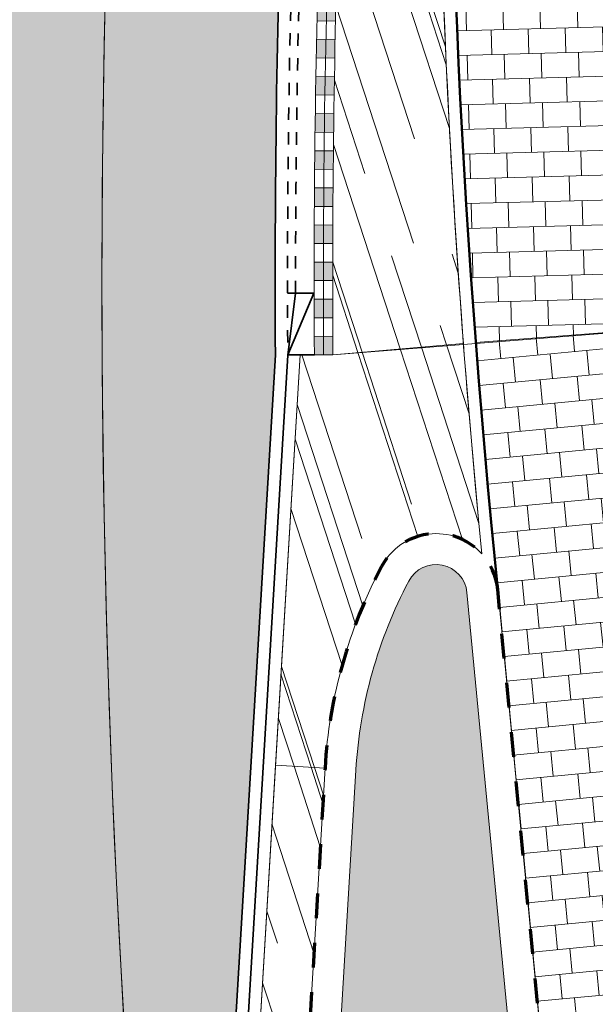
# Model space of a CAD drawing. Header units: metres. Extents: x 196674 to 197628, y 355499 to 356232.
# Tile 58 of 209: x 197054 to 197063, y 355620 to 355636. Entities that reach past the tile are written whole.
import ezdxf

# ---------------------------------------------------------------- set-up
doc = ezdxf.new("R2010")
doc.units = ezdxf.units.M
for name, pattern in [('VH-BUSHALTEBAND-SO', [4, 2, -2]), ('VW-11_STREEP', [2, 1, -1]), ('VW-13_STREEP', [4, 1, -3]), ('ZZ-HIDDEN-SO', [4, 2, -2])]:
    doc.linetypes.add(name, pattern=pattern)
for name, color, linetype, lineweight, true_color in [('N-WE-GR-BEPLANTING_BEPLANTINGSPLAN_DERDEN-V', 7, 'Continuous', 5, 0xd3e799), ('N-WE-VH-GESLOTENVERHARDING_ASFALT_RIJBAAN-V', 7, 'Continuous', 5, 0xd6d6d6), ('N-WE-VH-GOOT-TEGEL_200x200-G', 7, 'Continuous', 35, 0x00a5a5), ('N-WE-VH-KANTOPSLUITING_BUSHALTEBAND-G', 30, 'VH-BUSHALTEBAND-SO', 35, 0xff7f00), ('N-WE-VH-KANTOPSLUITING_OPSLUITBAND_200X250-G', 7, 'Continuous', 50, 0x0029a5), ('N-WE-VH-KANTOPSLUITING_OPSLUITBAND_480_500x160-G', 150, 'ZZ-HIDDEN-SO', 70, 0x007fff), ('N-WE-VH-KANTOPSLUITING_TROTTOIRBAND_180X200-G', 6, 'Continuous', 35, 0xff00ff), ('N-WE-VH-KANTOPSLUITING_VERLOOPBAND_TROTTOIRBAND_RWS_110 220_BUSHALTEBAND-G', 30, 'VH-BUSHALTEBAND-SO', 35, 0xff7f00), ('N-WE-VH-OPENVERHARDING_NATUURSTEEN_ZWARTBROEKPLEIN-A', 7, 'Continuous', 20, 0xd9795e), ('N-WE-VH-OPENVERHARDING_TEGEL_200x300_FIETSPAD_ROOD-A', 7, 'Continuous', 5, 0xe04d68), ('N-WE-VW-MARKERING_LANGS_STREEP_11_010-G', 7, 'VW-11_STREEP', 13, 0xffffff), ('N-WE-VW-MARKERING_LANGS_STREEP_13_010-G', 7, 'VW-13_STREEP', 13, 0xffffff)]:
    doc.layers.add(name, color=color, linetype=linetype, lineweight=lineweight, true_color=true_color)
for name, color, linetype, lineweight in [('N-WE-MARKERING_BUSHALTE_ZWART-WIT-G', 22, 'Continuous', 18), ('N-WE-MARKERING_BUSHALTE_ZWART-WIT-V', 253, 'VW-11_STREEP', 18), ('N-WE-VH-GESLOTENVERHARDING_BETON_BUS-A-200', 255, 'Continuous', 5), ('N-WE-VH-KANTOPSLUITING_ACHTERKANTBAND-G', 50, 'Continuous', 18), ('N-WE-VH-MATERIAALGRENS-G', 7, 'Continuous', 13)]:
    doc.layers.add(name, color=color, linetype=linetype, lineweight=lineweight)
doc.layers.add('N-WE-VH-HULPLIJN-G', color=40, linetype='Continuous', lineweight=5, plot=False)
pattern_1 = [(288.0600000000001, (197056.2115529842, 355734.4411217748), (2.285864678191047, -2.49423789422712), [21, -2.799999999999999, 6.999999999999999, -1.4]), (288.0600000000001, (197138.0089711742, 355715.2408764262), (1.336245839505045, 1.908269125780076), [4.199999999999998, -0.4619999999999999, 8.399999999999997, -1.05]), (288.0600000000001, (197057.2309859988, 355733.5100705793), (3.148679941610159, -6.630539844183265), [11.2, -1.96, 5.599999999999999, -1.4])]

# ---------------------------------------------------------------- blocks, each defined once
blk = doc.blocks.new('*U82')
at = {"layer": 'N-WE-MARKERING_BUSHALTE_ZWART-WIT-V'}
h = blk.add_hatch(color=256, dxfattribs=at)
h.dxf.hatch_style = 1
h.paths.add_polyline_path([(0.2999999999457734, -0.149999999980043), (0.2999999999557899, 0.1497711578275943), (-3.182102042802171e-11, 0.1500000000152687), (-2.621389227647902e-11, -0.1499999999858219)])
at = {"layer": 'N-WE-MARKERING_BUSHALTE_ZWART-WIT-G', "flags": 128}
for points in [[(-3.182102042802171e-11, 0.1500000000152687), (-2.621389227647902e-11, -0.1499999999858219)], [(0.2999999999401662, 0.1500000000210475), (0.2999999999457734, -0.149999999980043)]]:
    blk.add_lwpolyline(points, dxfattribs=at)
blk = doc.blocks.new('*U83')
at = {"layer": 'N-WE-VW-MARKERING_LANGS_STREEP_11_010-G', "color": 0, "linetype": 'ByBlock', "lineweight": -2, "transparency": 16777216}
for p, rotation in [((197059.0501490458, 355646.3750422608), 85.79165713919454), ((197059.007032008, 355645.7765937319), 85.96648797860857), ((197058.9657412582, 355645.1780164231), 86.14131881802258), ((197058.926277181, 355644.5793159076), 86.3161496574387), ((197058.8886401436, 355643.9804977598), 86.49098049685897), ((197058.8528304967, 355643.3815675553), 86.66581133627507), ((197058.8188485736, 355642.7825308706), 86.8406421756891), ((197058.7866946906, 355642.1833932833), 87.01547301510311), ((197058.7563691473, 355641.584160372), 87.19030385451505), ((197058.7278722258, 355640.9848377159), 87.36513469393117), ((197058.7012041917, 355640.3854308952), 87.53996553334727), ((197058.6763652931, 355639.7859454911), 87.71479637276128), ((197058.6533557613, 355639.1863870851), 87.88962721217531), ((197058.6321758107, 355638.5867612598), 88.06445805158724), ((197058.6128256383, 355637.9870735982), 88.23928889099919), ((197058.5953054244, 355637.3873296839), 88.41411973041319), ((197058.579615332, 355636.787535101), 88.58895056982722), ((197058.5657555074, 355636.1876954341), 88.76378140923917), ((197058.5537260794, 355635.5878162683), 88.93861224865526), ((197058.5435271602, 355634.987903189), 89.11344308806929), ((197058.5351588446, 355634.3879617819), 89.28827392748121), ((197058.5286212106, 355633.787997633), 89.46310476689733), ((197058.5239143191, 355633.1880163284), 89.63793560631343), ((197058.5210382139, 355632.5880234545), 89.81276644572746), ((197058.5199929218, 355631.9880245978), 89.98759728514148), ((197058.5207784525, 355631.3880253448), 90.1624281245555), ((197058.5233947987, 355630.788031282), 90.3372589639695)]:
    blk.add_blockref('*U82', p, dxfattribs=dict(at, rotation=rotation))

msp = doc.modelspace()

# ---------------------------------------------------------------- hatches: boundary and pattern name
at = {"layer": 'N-WE-GR-BEPLANTING_BEPLANTINGSPLAN_DERDEN-V'}
h = msp.add_hatch(color=256, dxfattribs=at)
h.dxf.hatch_style = 1
edge = h.paths.add_edge_path()
edge.add_line((197059.0449998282, 355624.0746856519), (197058.5793363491, 355616.2843554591))
edge.add_arc((197088.0267754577, 355614.524148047), 29.50000000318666, 176.5792408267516, 188.7501148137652)
edge.add_arc((197059.8584810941, 355610.1885750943), 0.9999999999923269, 188.7501148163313, 275.6988601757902)
edge.add_line((197059.9577810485, 355609.1935175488), (197061.0327650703, 355609.3007936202))
edge.add_arc((197060.8838151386, 355610.7933799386), 1.500000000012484, 275.6988601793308, 365.4842630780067)
edge.add_line((197062.3769488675, 355610.936738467), (197060.8399859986, 355626.9447927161))
edge.add_arc((197060.3422747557, 355626.89700654), 0.5000000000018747, 5.484263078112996, 152.1525697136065)
edge.add_arc((197066.5316368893, 355623.6271752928), 7.500000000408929, 152.152569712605, 176.5792408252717)
edge = h.paths.add_edge_path()
edge.add_arc((197039.9982190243, 355624.3549443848), 4.500000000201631, 144.5527274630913, 187.314298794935)
edge.add_arc((197230.4358576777, 355648.7988758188), 196.4999999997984, 187.3142987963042, 192.7427262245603)
edge.add_arc((197039.2632729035, 355605.56644782), 0.4999999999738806, 192.74272620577, 369.8340852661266)
edge.add_arc((197238.2951791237, 355640.0671767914), 201.4999999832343, 183.8014470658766, 189.8340852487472, ccw=False)
edge.add_arc((197036.7396207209, 355626.6747584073), 0.5000000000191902, 3.801447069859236, 144.5527274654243)
at = {"layer": 'N-WE-VH-GESLOTENVERHARDING_ASFALT_RIJBAAN-V'}
h = msp.add_hatch(color=256, dxfattribs=at)
h.dxf.hatch_style = 1
edge = h.paths.add_edge_path()
edge.add_line((197056.451691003, 355656.4924545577), (197047.2874866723, 355657.6549847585))
edge.add_line((197047.2874866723, 355657.6549847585), (197049.3264753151, 355645.3285902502))
edge.add_arc((197248.7573021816, 355633.1883556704), 199.8000000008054, 176.5164517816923, 186.5760244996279)
edge.add_line((197050.2718314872, 355610.3069675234), (197050.9933575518, 355604.0480622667))
edge.add_line((197050.9933575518, 355604.0480622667), (197051.6586103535, 355598.2773015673))
edge.add_line((197051.6586103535, 355598.2773015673), (197058.7494112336, 355599.2595536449))
edge.add_arc((197071.535642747, 355607.4785732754), 15.20000000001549, 191.1328395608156, 212.7330047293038, ccw=False)
edge.add_arc((197071.5356427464, 355607.4785732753), 15.19999999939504, 186.5760245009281, 191.1328395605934, ccw=False)
edge.add_line((197056.4356469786, 355605.7378470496), (197056.3106843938, 355606.8218397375))
edge.add_line((197056.3106843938, 355606.8218397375), (197056.3794291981, 355607.9719078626))
edge.add_line((197056.3794291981, 355607.9719078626), (197056.5540929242, 355610.8939495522))
edge.add_line((197056.5540929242, 355610.8939495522), (197056.056885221, 355610.8411811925))
edge.add_arc((197254.9399665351, 355631.9485250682), 199.999999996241, 172.9509127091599, 186.0580901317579, ccw=False)
at = {"layer": 'N-WE-VH-GESLOTENVERHARDING_BETON_BUS-A-200'}
h = msp.add_hatch(dxfattribs=at)
h.set_pattern_fill('AVH-BETON_GEWAPEND-SO', color=256, scale=0.2, angle=179.2279047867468, pattern_type=2)
h.set_pattern_definition([(179.2279047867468, (0, 0), (-0.01010639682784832, -0.749931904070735), []), (179.2279047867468, (-0.003368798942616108, -0.2499773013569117), (-0.01010639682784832, -0.749931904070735), [0.25, -0.25]), (179.2279047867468, (-0.006737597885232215, -0.4999546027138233), (-0.01010639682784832, -0.749931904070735), [0.25, -0.25])])
edge = h.paths.add_edge_path()
edge.add_line((197058.2980642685, 355646.7742551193), (197057.2862421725, 355659.0272112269))
edge.add_line((197057.2862421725, 355659.0272112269), (197056.7908694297, 355659.0950776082))
edge.add_arc((197254.9399665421, 355631.9485250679), 200.0000000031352, 172.1990058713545, 186.0580901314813)
edge.add_line((197056.056885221, 355610.8411811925), (197056.5540929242, 355610.8939495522))
edge.add_line((197056.5540929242, 355610.8939495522), (197057.7433697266, 355630.7899890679))
edge.add_arc((197254.9399666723, 355631.9485250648), 197.2000001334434, 175.6883670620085, 180.3366105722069, ccw=False)
at = {"layer": 'N-WE-VH-OPENVERHARDING_NATUURSTEEN_ZWARTBROEKPLEIN-A'}
h = msp.add_hatch(dxfattribs=at)
h.set_pattern_fill('AVH-NATUURSTEEN-SO', color=256, scale=0.7, angle=258.0600000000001, pattern_type=2)
h.set_pattern_definition(pattern_1)
edge = h.paths.add_edge_path()
edge.add_line((197060.4062864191, 355646.6606599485), (197058.9274666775, 355646.7426049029))
edge.add_line((197058.9274666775, 355646.7426049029), (197058.9225685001, 355646.6852409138))
edge.add_line((197058.9225685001, 355646.6852409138), (197059.2217596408, 355646.6632258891))
edge.add_arc((197255.2935133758, 355631.9434314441), 196.623510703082, 175.7066585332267, 180.3364257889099)
edge.add_line((197058.6733921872, 355630.7889163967), (197060.7832484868, 355630.9713487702))
edge.add_arc((197210.5463776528, 355642.4188437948), 150.1999999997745, 178.3816878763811, 184.3710372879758, ccw=False)
h = msp.add_hatch(dxfattribs=at)
h.set_pattern_fill('AVH-NATUURSTEEN-SO', color=256, scale=0.7, angle=258.0600000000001, pattern_type=2)
h.set_pattern_definition(pattern_1)
edge = h.paths.add_edge_path()
edge.add_line((197060.7832484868, 355630.9713487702), (197058.6733921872, 355630.7889163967))
edge.add_line((197058.6733921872, 355630.7889163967), (197058.1438326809, 355630.7857898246))
edge.add_line((197058.1438326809, 355630.7857898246), (197057.747316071, 355624.1522541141))
edge.add_line((197057.747316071, 355624.1522541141), (197058.5458906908, 355624.1045196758))
edge.add_arc((197066.5316368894, 355623.6271752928), 8.00000000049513, 152.1525697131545, 176.5792408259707, ccw=False)
edge.add_arc((197060.3422747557, 355626.89700654), 0.9999999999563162, 42.354160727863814, 152.1525697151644, ccw=False)
edge.add_line((197061.081269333, 355627.5707179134), (197061.0339202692, 355628.0638764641))
edge.add_arc((197210.5463776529, 355642.4188437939), 150.199999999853, 184.3710372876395, 185.4842630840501, ccw=False)
h = msp.add_hatch(dxfattribs=at)
h.set_pattern_fill('AVH-NATUURSTEEN-SO', color=256, scale=0.7, angle=258.0600000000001, pattern_type=2)
h.set_pattern_definition(pattern_1)
edge = h.paths.add_edge_path()
edge.add_line((197058.0802272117, 355616.3141894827), (197058.5458906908, 355624.1045196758))
edge.add_line((197058.5458906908, 355624.1045196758), (197057.747316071, 355624.1522541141))
edge.add_line((197057.747316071, 355624.1522541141), (197057.12519489, 355613.7444604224))
edge.add_line((197057.12519489, 355613.7444604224), (197058.0383778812, 355613.6898753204))
edge.add_arc((197088.0267754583, 355614.5241480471), 30.00000000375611, 176.5792408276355, 181.5935489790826, ccw=False)
at = {"layer": 'N-WE-VH-OPENVERHARDING_TEGEL_200x300_FIETSPAD_ROOD-A'}
h = msp.add_hatch(dxfattribs=at)
h.set_pattern_fill('AVH-TEGEL_200X300_HALFST', color=256, scale=2, angle=1.531899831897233, pattern_type=2)
h.set_pattern_definition([(1.531899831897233, (0, 0), (-0.01069340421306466, 0.3998570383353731), []), (91.53189983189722, (0, 0), (-0.5997855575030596, -0.01604010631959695), [0.4, -0.4]), (91.53189983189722, (0.3998570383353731, 0.01069340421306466), (-0.5997855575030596, -0.01604010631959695), [-0.4, 0.4])])
edge = h.paths.add_edge_path()
edge.add_line((197063.0063578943, 355646.6262859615), (197060.6073331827, 355646.6946996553))
edge.add_arc((197210.5463776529, 355642.4188437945), 149.9999999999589, 178.3665220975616, 184.3710372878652)
edge.add_line((197060.9826667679, 355630.9865917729), (197063.3756861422, 355631.1695078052))
edge.add_arc((197210.546377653, 355642.4188437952), 147.59999999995, 178.3665220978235, 184.3710372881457, ccw=False)
h = msp.add_hatch(dxfattribs=at)
h.set_pattern_fill('AVH-TEGEL_200X300_HALFST', color=256, scale=2, angle=5.484263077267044, pattern_type=2)
h.set_pattern_definition([(5.484263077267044, (0, 0), (-0.03822894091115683, 0.3981689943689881), []), (95.48426307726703, (0, 0), (-0.5972534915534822, -0.0573434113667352), [0.4, -0.4]), (95.48426307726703, (0.3981689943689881, 0.03822894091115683), (-0.5972534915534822, -0.0573434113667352), [-0.4, 0.4])])
edge = h.paths.add_edge_path()
edge.add_arc((197210.5463776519, 355642.4188437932), 147.599999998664, 184.3710372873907, 185.4842630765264, ccw=False)
edge.add_line((197063.3756861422, 355631.1695078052), (197060.9826667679, 355630.9865917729))
edge.add_arc((197210.546377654, 355642.418843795), 150.000000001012, 184.371037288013, 185.4842630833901)
edge.add_line((197061.2330047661, 355628.0829909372), (197061.3376972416, 355626.9925788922))
edge.add_line((197061.3376972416, 355626.9925788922), (197062.8746601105, 355610.9845246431))
edge.add_line((197062.8746601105, 355610.9845246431), (197062.9221001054, 355610.4904190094))
edge.add_line((197062.9221001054, 355610.4904190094), (197065.3131417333, 355610.7199873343))
edge.add_arc((197073.257241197, 355611.6640655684), 8.000000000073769, 185.4842630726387, 186.7772551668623, ccw=False)
edge.add_line((197065.2938613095, 355610.8994867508), (197063.6220187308, 355628.312364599))

# ---------------------------------------------------------------- linework, layer by layer
at = {"layer": 'N-WE-MARKERING_BUSHALTE_ZWART-WIT-G', "flags": 128}
msp.add_lwpolyline([(197059.2217596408, 355646.6632258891, 0.02020391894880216), (197058.6733921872, 355630.7889163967, 0.02031090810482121)], format="xyb", dxfattribs=at)
at = {"layer": 'N-WE-VH-GOOT-TEGEL_200x200-G', "ltscale": 0.2, "flags": 128}
msp.add_lwpolyline([(197103.1210481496, 355708.7670349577), (197091.4020828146, 355711.8707758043, 0.07680564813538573), (197088.9115808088, 355712.1347374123), (197084.7871137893, 355711.9377798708, 0.3320698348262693), (197064.2856448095, 355695.0535715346), (197060.5079905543, 355679.6585524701, 0.02231663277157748), (197057.0293357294, 355662.1382950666), (197058.2980642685, 355646.7742551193, 0.02028456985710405), (197057.7433697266, 355630.7899890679), (197056.3106843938, 355606.8218397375), (197056.4356469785, 355605.73784705, 0.01988547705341), (197056.6216739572, 355604.5436908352, 0.09452855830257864), (197058.7494112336, 355599.2595536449, 0.1207430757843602), (197063.9982118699, 355594.2790605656, 0.08494424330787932), (197068.8160562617, 355592.5238466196, -0.04946521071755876), (197072.3621795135, 355591.5089845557)], format="xyb", dxfattribs=at)
at = {"layer": 'N-WE-VH-HULPLIJN-G', "flags": 128}
for points in [[(197058.2980642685, 355646.7742551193), (197057.2862421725, 355659.0272112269), (197056.7908694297, 355659.0950776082, 0.06054548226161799), (197056.056885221, 355610.8411811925), (197056.5540929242, 355610.8939495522), (197057.7433697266, 355630.7899890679, -0.020284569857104)], [(197056.451691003, 355656.4924545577), (197047.2874866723, 355657.6549847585), (197049.3264753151, 355645.3285902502, 0.04392137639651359), (197050.2718314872, 355610.3069675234), (197050.9933575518, 355604.0480622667), (197051.6586103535, 355598.2773015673), (197058.7494112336, 355599.2595536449, -0.09452855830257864), (197056.6216739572, 355604.5436908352, -0.01988547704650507), (197056.4356469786, 355605.7378470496), (197056.3106843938, 355606.8218397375), (197056.3794291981, 355607.9719078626), (197056.5540929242, 355610.8939495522), (197056.056885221, 355610.8411811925, -0.05725328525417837)], [(197060.4062864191, 355646.6606599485), (197058.9274666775, 355646.7426049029), (197058.9225685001, 355646.6852409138), (197059.2217596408, 355646.6632258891, 0.02020391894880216), (197058.6733921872, 355630.7889163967), (197060.7832484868, 355630.9713487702, -0.02613941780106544)], [(197063.0063578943, 355646.6262859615), (197060.6073331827, 355646.6946996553, 0.02620563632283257), (197060.9826667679, 355630.9865917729), (197063.3756861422, 355631.1695078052, -0.02620563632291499)], [(197063.6220187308, 355628.312364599, -0.004857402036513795), (197063.3756861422, 355631.1695078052), (197060.9826667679, 355630.9865917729, 0.004857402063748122), (197061.2330047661, 355628.0829909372), (197061.3376972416, 355626.9925788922), (197062.8746601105, 355610.9845246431), (197062.9221001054, 355610.4904190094), (197065.3131417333, 355610.7199873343, -0.005641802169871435), (197065.2938613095, 355610.8994867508)], [(197060.7832484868, 355630.9713487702), (197058.6733921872, 355630.7889163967), (197058.1438326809, 355630.7857898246), (197057.747316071, 355624.1522541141), (197058.5458906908, 355624.1045196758, -0.1069868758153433), (197059.4580801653, 355627.3641252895, -0.5194495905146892), (197061.081269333, 355627.5707179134), (197061.0339202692, 355628.0638764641, -0.004857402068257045)], [(197058.0802272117, 355616.3141894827), (197058.5458906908, 355624.1045196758), (197057.747316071, 355624.1522541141), (197057.12519489, 355613.7444604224), (197058.0383778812, 355613.6898753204, -0.02188253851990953)]]:
    msp.add_lwpolyline(points, format="xyb", close=True, dxfattribs=at)
msp.add_lwpolyline([(197059.0723925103, 355646.674219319, 0.02021810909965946), (197058.5233947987, 355630.788031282, 0.02031090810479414)], format="xyb", dxfattribs=at)
for points in [[(197058.6733921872, 355630.7889163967), (197066.9136370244, 355631.439939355)], [(197057.9434049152, 355630.7846056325), (197058.3733974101, 355630.7871461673)], [(197058.5458906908, 355624.1045196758), (197057.747316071, 355624.1522541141)]]:
    msp.add_lwpolyline(points, dxfattribs=at)
at = {"layer": 'N-WE-VH-KANTOPSLUITING_ACHTERKANTBAND-G', "flags": 128}
for points in [[(197061.081269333, 355627.5707179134), (197061.0339202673, 355628.0638764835, -0.06109962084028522), (197061.9967190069, 355664.6233234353, -0.1146455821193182), (197070.3545490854, 355685.7525497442, 0.1004609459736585), (197077.7796610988, 355703.0862526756, 0.4597310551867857), (197077.0375828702, 355704.0476230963, -0.008919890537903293), (197069.8268953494, 355704.5490966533)], [(197058.9276685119, 355646.7468613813, 0.02031090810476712), (197058.3733974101, 355630.7871461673, 0.0203129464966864)], [(197058.1438326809, 355630.7857898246), (197056.7120591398, 355606.8328943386), (197056.8330152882, 355605.7836556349, 0.01988547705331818), (197057.0141468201, 355604.6209245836, 0.01988547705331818)]]:
    msp.add_lwpolyline(points, format="xyb", dxfattribs=at)
msp.add_lwpolyline([(197059.0449998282, 355624.0746856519), (197058.5793363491, 355616.2843554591, 0.05315543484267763), (197058.8701198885, 355610.0364497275, 0.3987003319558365), (197059.9577810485, 355609.1935175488), (197061.0327650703, 355609.3007936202, 0.4131169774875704), (197062.3769488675, 355610.936738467), (197060.8399859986, 355626.9447927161, 0.7444835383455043), (197059.9001774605, 355627.1305659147, 0.1069868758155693)], format="xyb", close=True, dxfattribs=at)
at = {"layer": 'N-WE-VH-KANTOPSLUITING_BUSHALTEBAND-G', "ltscale": 0.1, "flags": 128}
for points in [[(197058.4986862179, 355646.7749671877, 0.02031294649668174), (197057.9434049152, 355630.7846056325)], [(197058.0700333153, 355631.7863753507, -0.01777259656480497), (197058.555677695, 355645.7690892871)]]:
    msp.add_lwpolyline(points, format="xyb", dxfattribs=at)
at = {"layer": 'N-WE-VH-KANTOPSLUITING_OPSLUITBAND_200X250-G', "ltscale": 0.1, "flags": 128}
msp.add_lwpolyline([(197061.3376972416, 355626.9925788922), (197061.2330047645, 355628.0829909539, -0.06109962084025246), (197062.1945214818, 355664.5937568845, -0.1146455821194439), (197070.5190534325, 355685.6388030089, 0.1004609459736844), (197077.9754950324, 355703.0456439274, 0.4597310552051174), (197077.0478972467, 355704.2473569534, -0.00872652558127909), (197070.0002734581, 355704.7347516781)], format="xyb", dxfattribs=at)
at = {"layer": 'N-WE-VH-KANTOPSLUITING_OPSLUITBAND_480_500x160-G', "ltscale": 0.2, "flags": 128}
msp.add_lwpolyline([(197061.3376972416, 355626.9925788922, 0.7444835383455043), (197059.4580801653, 355627.3641252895, 0.1069868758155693), (197058.5458906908, 355624.1045196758), (197058.0802272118, 355616.3141894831, 0.05315543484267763), (197058.3759392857, 355609.9603870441, 0.3987003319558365), (197060.0074310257, 355608.695988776), (197061.0824150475, 355608.8032648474, 0.4131169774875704), (197062.8746601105, 355610.9845246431)], format="xyb", close=True, dxfattribs=at)
at = {"layer": 'N-WE-VH-KANTOPSLUITING_TROTTOIRBAND_180X200-G', "ltscale": 0.2, "flags": 128}
msp.add_lwpolyline([(197057.9434049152, 355630.7846056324), (197056.5113717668, 355606.8273670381), (197056.6343311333, 355605.7607513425, 0.01988547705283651), (197056.8179103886, 355604.5823077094, 0.01988547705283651)], format="xyb", dxfattribs=at)
at = {"layer": 'N-WE-VH-KANTOPSLUITING_VERLOOPBAND_TROTTOIRBAND_RWS_110 220_BUSHALTEBAND-G', "flags": 128}
for points in [[(197058.3733972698, 355630.7871697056), (197057.9434956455, 355630.7877512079), (197058.3673794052, 355631.7871787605), (197057.9374777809, 355631.7877602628)], [(197058.0700333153, 355631.7863753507), (197057.9434049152, 355630.7846056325)]]:
    msp.add_lwpolyline(points, dxfattribs=at)
at = {"layer": 'N-WE-VH-MATERIAALGRENS-G', "flags": 128}
msp.add_lwpolyline([(197057.2862421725, 355659.0272112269), (197056.7908694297, 355659.0950776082, 0.06054548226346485), (197056.056885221, 355610.8411811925), (197056.5540929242, 355610.8939495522)], format="xyb", dxfattribs=at)
at = {"layer": 'N-WE-VW-MARKERING_LANGS_STREEP_13_010-G', "const_width": 0.1, "flags": 128}
msp.add_lwpolyline([(197061.9739662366, 355698.0115611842), (197060.1223211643, 355690.4655791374), (197057.6108961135, 355680.2308054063, 0.08908467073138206), (197053.1644795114, 355609.6641479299), (197053.5780738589, 355606.076408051)], format="xyb", dxfattribs=at)

# ---------------------------------------------------------------- block references
at = {"layer": 'N-WE-VW-MARKERING_LANGS_STREEP_11_010-G'}
msp.add_blockref('*U83', (0, 0), dxfattribs=at)

doc.saveas('drawing.dxf')
